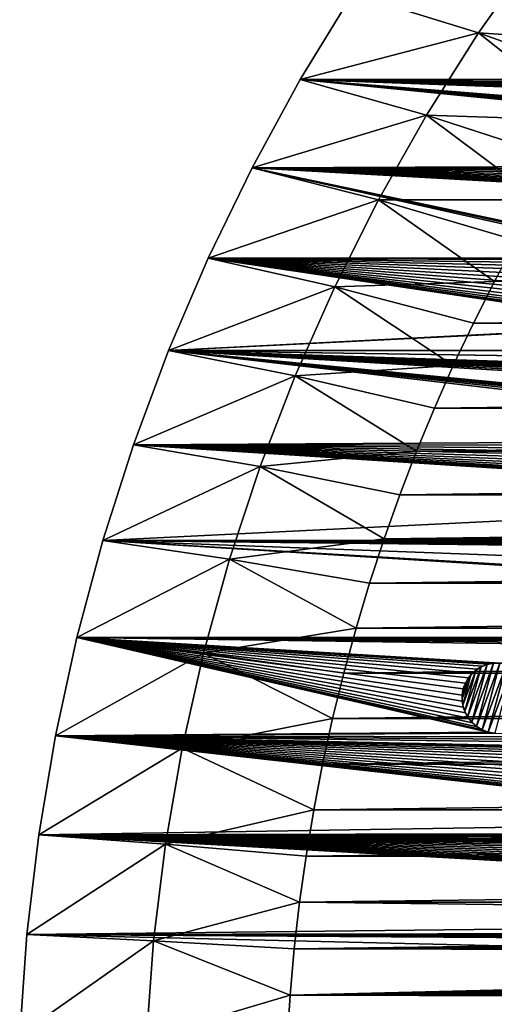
# Model space of a CAD drawing. Header units: metres. Extents: x -150 to 150, y -150 to 150.
# Tile 10 of 64: x -150 to -116, y 9 to 79. Entities that reach past the tile are written whole.
import ezdxf

# ---------------------------------------------------------------- set-up
doc = ezdxf.new("R2010")
doc.units = ezdxf.units.M
doc.layers.add('solid_P32600', color=7, linetype='CONTINUOUS')

msp = doc.modelspace()

# ---------------------------------------------------------------- linework, layer by layer
at = {"layer": 'solid_P32600'}
for points in [[(-126.18766, 81.096329, 2), (-117.236755, 78.335724, 2), (-113.253006, 83.992546, 2)], [(-113.253006, 83.992546, 2), (-117.236755, 78.335724, 2), (-105.58876, 77.536827, 5)], [(-126.18766, 81.096329, 2), (-129.903809, 75, 2), (-117.236755, 78.335724, 2)], [(-129.903809, 75), (-129.903809, 75, 2), (-126.18766, 81.096329, 2)], [(-126.18766, 81.096329), (-129.903809, 75), (-126.18766, 81.096329, 2)], [(129.903809, 75), (-129.903809, 75), (-126.18766, 81.096329)], [(-47.775002, 80.248726), (129.903809, 75), (-126.18766, 81.096329)], [(-129.903809, 75, 2), (-120.939865, 72.488266, 2), (-117.236755, 78.335724, 2)], [(-117.236755, 78.335724, 2), (-120.939865, 72.488266, 2), (-109.382103, 72.087051, 5)], [(-117.236755, 78.335724, 2), (-109.382103, 72.087051, 5), (-107.520401, 74.835175, 5)], [(-117.236755, 78.335724, 2), (-107.520401, 74.835175, 5), (-105.58876, 77.536827, 5)], [(-129.903809, 75, 2), (-133.325317, 68.733551, 2), (-120.939865, 72.488266, 2)], [(-133.325317, 68.733551), (-133.325317, 68.733551, 2), (-129.903809, 75, 2)], [(-129.903809, 75), (-133.325317, 68.733551), (-129.903809, 75, 2)], [(-69.611931, 68.997993), (-133.325317, 68.733551), (-129.903809, 75)], [(0, 73.749138), (-129.903809, 75), (129.903809, 75)], [(-69.331207, 69.331207), (-69.611931, 68.997993), (-129.903809, 75)], [(-68.997993, 69.611931), (-69.331207, 69.331207), (-129.903809, 75)], [(-68.620232, 69.829041), (-68.997993, 69.611931), (-129.903809, 75)], [(-68.211098, 69.978867), (-68.620232, 69.829041), (-129.903809, 75)], [(-67.781868, 70.05368), (-68.211098, 69.978867), (-129.903809, 75)], [(-67.346161, 70.054543), (-67.781868, 70.05368), (-129.903809, 75)], [(-2.349231, 70.394951), (-67.346161, 70.054543), (-129.903809, 75)], [(-2.460035, 71.690414), (-2.5, 71.25), (-129.903809, 75)], [(-2.460035, 70.809586), (-129.903809, 75), (-2.5, 71.25)], [(-2.349231, 72.105049), (-2.460035, 71.690414), (-129.903809, 75)], [(-2.164318, 72.499573), (-2.349231, 72.105049), (-129.903809, 75)], [(-1.915111, 72.856972), (-2.164318, 72.499573), (-129.903809, 75)], [(-1.606416, 73.164452), (-1.915111, 72.856972), (-129.903809, 75)], [(-1.25, 73.415062), (-1.606416, 73.164452), (-129.903809, 75)], [(-0.854756, 73.598419), (-1.25, 73.415062), (-129.903809, 75)], [(-0.43412, 73.712021), (-0.854756, 73.598419), (-129.903809, 75)], [(0, 73.749138), (-0.43412, 73.712021), (-129.903809, 75)], [(-2.460035, 70.809586), (-2.349231, 70.394951), (-129.903809, 75)], [(-133.325317, 68.733551, 2), (-124.350838, 66.466606, 2), (-120.939865, 72.488266, 2)], [(-120.939865, 72.488266, 2), (-124.350838, 66.466606, 2), (-112.891518, 66.456329, 5)], [(-120.939865, 72.488266, 2), (-112.891518, 66.456329, 5), (-111.171471, 69.295662, 5)], [(-120.939865, 72.488266, 2), (-111.171471, 69.295662, 5), (-109.382103, 72.087051, 5)], [(-133.325317, 68.733551, 2), (-136.444305, 62.313263, 2), (-124.350838, 66.466606, 2)], [(-136.444305, 62.313263), (-136.444305, 62.313263, 2), (-133.325317, 68.733551, 2)], [(-133.325317, 68.733551), (-136.444305, 62.313263), (-133.325317, 68.733551, 2)], [(-104.777802, 62.348423), (-136.444305, 62.313263), (-133.325317, 68.733551)], [(-69.611931, 68.997993), (-69.829041, 68.620232), (-133.325317, 68.733551)], [(-104.35717, 62.462021), (-104.777802, 62.348423), (-133.325317, 68.733551)], [(-103.92305, 62.499138), (-104.35717, 62.462021), (-133.325317, 68.733551)], [(-67.781944, 65.073563), (-103.92305, 62.499138), (-133.325317, 68.733551)], [(-69.614983, 66.135971), (-69.331818, 65.796288), (-133.325317, 68.733551)], [(-68.992142, 65.513123), (-133.325317, 68.733551), (-69.331818, 65.796288)], [(-69.829819, 66.507507), (-69.614983, 66.135971), (-133.325317, 68.733551)], [(-69.978035, 66.917229), (-69.829819, 66.507507), (-133.325317, 68.733551)], [(-70.054543, 67.346161), (-69.978035, 66.917229), (-133.325317, 68.733551)], [(-70.05368, 67.781868), (-70.054543, 67.346161), (-133.325317, 68.733551)], [(-69.978867, 68.211098), (-70.05368, 67.781868), (-133.325317, 68.733551)], [(-69.829041, 68.620232), (-69.978867, 68.211098), (-133.325317, 68.733551)], [(-68.210876, 65.15007), (-67.781944, 65.073563), (-133.325317, 68.733551)], [(-68.620598, 65.298286), (-68.210876, 65.15007), (-133.325317, 68.733551)], [(-68.992142, 65.513123), (-68.620598, 65.298286), (-133.325317, 68.733551)], [(-136.444305, 62.313263, 2), (-127.462036, 60.286194, 2), (-124.350838, 66.466606, 2)], [(-124.350838, 66.466606, 2), (-127.462036, 60.286194, 2), (-116.113564, 60.651768, 5)], [(-124.350838, 66.466606, 2), (-116.113564, 60.651768, 5), (-114.539948, 63.573185, 5)], [(-124.350838, 66.466606, 2), (-114.539948, 63.573185, 5), (-112.891518, 66.456329, 5)], [(-136.444305, 62.313263, 2), (-139.255417, 55.748329, 2), (-127.462036, 60.286194, 2)], [(-139.255417, 55.748329), (-139.255417, 55.748329, 2), (-136.444305, 62.313263, 2)], [(-136.444305, 62.313263), (-139.255417, 55.748329), (-136.444305, 62.313263, 2)], [(-104.35717, 57.537979), (-139.255417, 55.748329), (-136.444305, 62.313263)], [(-104.777802, 62.348423), (-105.17305, 62.165062), (-136.444305, 62.313263)], [(-105.534477, 58.089756), (-105.17305, 57.834938), (-136.444305, 62.313263)], [(-104.771652, 57.649338), (-136.444305, 62.313263), (-105.17305, 57.834938)], [(-105.838158, 58.393032), (-105.534477, 58.089756), (-136.444305, 62.313263)], [(-106.087364, 58.750431), (-105.838158, 58.393032), (-136.444305, 62.313263)], [(-106.272278, 59.144951), (-106.087364, 58.750431), (-136.444305, 62.313263)], [(-106.384216, 59.566029), (-106.272278, 59.144951), (-136.444305, 62.313263)], [(-106.42305, 60), (-106.384216, 59.566029), (-136.444305, 62.313263)], [(-106.384216, 60.433971), (-106.42305, 60), (-136.444305, 62.313263)], [(-106.272278, 60.855049), (-106.384216, 60.433971), (-136.444305, 62.313263)], [(-106.087364, 61.249569), (-106.272278, 60.855049), (-136.444305, 62.313263)], [(-105.838158, 61.606968), (-106.087364, 61.249569), (-136.444305, 62.313263)], [(-105.529465, 61.914452), (-105.838158, 61.606968), (-136.444305, 62.313263)], [(-105.17305, 62.165062), (-105.529465, 61.914452), (-136.444305, 62.313263)], [(-104.771652, 57.649338), (-104.35717, 57.537979), (-136.444305, 62.313263)], [(-139.255417, 55.748329, 2), (-130.267227, 53.957371, 2), (-127.462036, 60.286194, 2)], [(-127.462036, 60.286194, 2), (-130.267227, 53.957371, 2), (-119.035812, 54.693779, 5)], [(-127.462036, 60.286194, 2), (-117.611496, 57.693214, 5), (-116.113564, 60.651768, 5)], [(-127.462036, 60.286194, 2), (-119.035812, 54.693779, 5), (-117.611496, 57.693214, 5)], [(116.113564, 60.651768, 5), (-116.113564, 60.651768, 5), (-117.611496, 57.693214, 5)], [(117.611496, 57.693214, 5), (116.113564, 60.651768, 5), (-117.611496, 57.693214, 5)], [(-104.35717, 57.537979), (-103.92305, 57.500862), (-139.255417, 55.748329)], [(-103.92305, 57.500862), (139.255417, 55.748329), (-139.255417, 55.748329)], [(117.611496, 57.693214, 5), (-117.611496, 57.693214, 5), (-119.035812, 54.693779, 5)], [(119.035812, 54.693779, 5), (117.611496, 57.693214, 5), (-119.035812, 54.693779, 5)], [(-139.255417, 55.748329, 2), (-141.749542, 49.061657, 2), (-130.267227, 53.957371, 2)], [(-141.749542, 49.061657), (-141.749542, 49.061657, 2), (-139.255417, 55.748329, 2)], [(-139.255417, 55.748329), (-141.749542, 49.061657), (-139.255417, 55.748329, 2)], [(-84.663841, 49.381969), (-141.749542, 49.061657), (-139.255417, 55.748329)], [(50.599171, 52.870987), (-139.255417, 55.748329), (139.255417, 55.748329)], [(-84.355141, 49.689453), (-84.663841, 49.381969), (-139.255417, 55.748329)], [(-83.998726, 49.940063), (-84.355141, 49.689453), (-139.255417, 55.748329)], [(-83.603485, 50.123421), (-83.998726, 49.940063), (-139.255417, 55.748329)], [(-83.182846, 50.237019), (-83.603485, 50.123421), (-139.255417, 55.748329)], [(-82.748726, 50.274139), (-83.182846, 50.237019), (-139.255417, 55.748329)], [(-52.870987, 50.599171), (-82.748726, 50.274139), (-139.255417, 55.748329)], [(-52.796173, 51.028404), (-52.870987, 50.599171), (-139.255417, 55.748329)], [(-52.646347, 51.437538), (-52.796173, 51.028404), (-139.255417, 55.748329)], [(-52.429237, 51.8153), (-52.646347, 51.437538), (-139.255417, 55.748329)], [(-52.148518, 52.148518), (-52.429237, 51.8153), (-139.255417, 55.748329)], [(-51.8153, 52.429237), (-52.148518, 52.148518), (-139.255417, 55.748329)], [(-51.437538, 52.646347), (-51.8153, 52.429237), (-139.255417, 55.748329)], [(-51.028404, 52.796173), (-51.437538, 52.646347), (-139.255417, 55.748329)], [(-50.599171, 52.870987), (-51.028404, 52.796173), (-139.255417, 55.748329)], [(-50.163467, 52.871845), (-50.599171, 52.870987), (-139.255417, 55.748329)], [(50.163467, 52.871845), (-50.163467, 52.871845), (-139.255417, 55.748329)], [(50.599171, 52.870987), (50.163467, 52.871845), (-139.255417, 55.748329)], [(-130.267227, 53.957371, 2), (-120.384026, 51.658955, 5), (-119.035812, 54.693779, 5)], [(119.035812, 54.693779, 5), (-119.035812, 54.693779, 5), (-120.384026, 51.658955, 5)], [(120.384026, 51.658955, 5), (119.035812, 54.693779, 5), (-120.384026, 51.658955, 5)], [(-141.749542, 49.061657, 2), (-132.757111, 47.502941, 2), (-130.267227, 53.957371, 2)], [(-130.267227, 53.957371, 2), (-132.757111, 47.502941, 2), (-121.653488, 48.594536, 5)], [(-130.267227, 53.957371, 2), (-121.653488, 48.594536, 5), (-120.384026, 51.658955, 5)], [(120.384026, 51.658955, 5), (-120.384026, 51.658955, 5), (-121.653488, 48.594536, 5)], [(121.653488, 48.594536, 5), (120.384026, 51.658955, 5), (-121.653488, 48.594536, 5)], [(-141.749542, 49.061657, 2), (-143.92424, 42.258408, 2), (-132.757111, 47.502941, 2)], [(-143.92424, 42.258408), (-143.92424, 42.258408, 2), (-141.749542, 49.061657, 2)], [(-141.749542, 49.061657), (-143.92424, 42.258408), (-141.749542, 49.061657, 2)], [(-82.748726, 45.27586), (-143.92424, 42.258408), (-141.749542, 49.061657)], [(-84.663841, 49.381969), (-84.913048, 49.02457), (-141.749542, 49.061657)], [(-84.360153, 45.864758), (-83.998726, 45.609936), (-141.749542, 49.061657)], [(-83.597336, 45.424339), (-141.749542, 49.061657), (-83.998726, 45.609936)], [(-84.663841, 46.16803), (-84.360153, 45.864758), (-141.749542, 49.061657)], [(-84.913048, 46.525429), (-84.663841, 46.16803), (-141.749542, 49.061657)], [(-85.097961, 46.919949), (-84.913048, 46.525429), (-141.749542, 49.061657)], [(-85.2099, 47.34103), (-85.097961, 46.919949), (-141.749542, 49.061657)], [(-85.248726, 47.775002), (-85.2099, 47.34103), (-141.749542, 49.061657)], [(-85.2099, 48.208969), (-85.248726, 47.775002), (-141.749542, 49.061657)], [(-85.097961, 48.630051), (-85.2099, 48.208969), (-141.749542, 49.061657)], [(-84.913048, 49.02457), (-85.097961, 48.630051), (-141.749542, 49.061657)], [(-83.182846, 45.312981), (-82.748726, 45.27586), (-141.749542, 49.061657)], [(-83.597336, 45.424339), (-83.182846, 45.312981), (-141.749542, 49.061657)], [(-132.757111, 47.502941, 2), (-122.844788, 45.49852, 5), (-121.653488, 48.594536, 5)], [(121.653488, 48.594536, 5), (-121.653488, 48.594536, 5), (-122.844788, 45.49852, 5)], [(122.844788, 45.49852, 5), (121.653488, 48.594536, 5), (-122.844788, 45.49852, 5)], [(-143.92424, 42.258408, 2), (-134.928894, 40.928661, 2), (-132.757111, 47.502941, 2)], [(-132.757111, 47.502941, 2), (-134.928894, 40.928661, 2), (-123.958557, 42.369938, 5)], [(-132.757111, 47.502941, 2), (-123.958557, 42.369938, 5), (-122.844788, 45.49852, 5)], [(122.844788, 45.49852, 5), (-122.844788, 45.49852, 5), (-123.958557, 42.369938, 5)], [(123.958557, 42.369938, 5), (122.844788, 45.49852, 5), (-123.958557, 42.369938, 5)], [(-20.257551, 42.373241), (-143.92424, 42.258408), (-82.748726, 45.27586)], [(-143.92424, 42.258408, 2), (-145.771255, 35.365265, 2), (-134.928894, 40.928661, 2)], [(-145.771255, 35.365265), (-145.771255, 35.365265, 2), (-143.92424, 42.258408, 2)], [(-143.92424, 42.258408), (-145.771255, 35.365265), (-143.92424, 42.258408, 2)], [(-34.21949, 35.428299), (-145.771255, 35.365265), (-143.92424, 42.258408)], [(-20.052088, 41.981644), (-143.92424, 42.258408), (-20.257551, 42.373241)], [(-33.810356, 35.578121), (-34.21949, 35.428299), (-143.92424, 42.258408)], [(-33.381123, 35.652935), (-33.810356, 35.578121), (-143.92424, 42.258408)], [(-32.945419, 35.653793), (-33.381123, 35.652935), (-143.92424, 42.258408)], [(32.945419, 35.653793), (-32.945419, 35.653793), (-143.92424, 42.258408)], [(-18.274168, 40.851337), (-17.838842, 40.833191), (-143.92424, 42.258408)], [(32.945419, 35.653793), (-143.92424, 42.258408), (-17.838842, 40.833191)], [(-18.699358, 40.94648), (-18.274168, 40.851337), (-143.92424, 42.258408)], [(-19.102224, 41.112423), (-18.699358, 40.94648), (-143.92424, 42.258408)], [(-19.469233, 41.347248), (-19.102224, 41.112423), (-143.92424, 42.258408)], [(-19.791046, 41.640976), (-19.469233, 41.347248), (-143.92424, 42.258408)], [(-20.052088, 41.981644), (-19.791046, 41.640976), (-143.92424, 42.258408)], [(-134.928894, 40.928661, 2), (-124.992691, 39.214821, 5), (-123.958557, 42.369938, 5)], [(123.958557, 42.369938, 5), (-123.958557, 42.369938, 5), (-124.992691, 39.214821, 5)], [(124.992691, 39.214821, 5), (123.958557, 42.369938, 5), (-124.992691, 39.214821, 5)], [(-145.771255, 35.365265, 2), (-136.773895, 34.261681, 2), (-134.928894, 40.928661, 2)], [(-134.928894, 40.928661, 2), (-136.773895, 34.261681, 2), (-125.945274, 36.038628, 5)], [(-134.928894, 40.928661, 2), (-125.945274, 36.038628, 5), (-124.992691, 39.214821, 5)], [(124.992691, 39.214821, 5), (-124.992691, 39.214821, 5), (-125.945274, 36.038628, 5)], [(125.945274, 36.038628, 5), (124.992691, 39.214821, 5), (-125.945274, 36.038628, 5)], [(-136.773895, 34.261681, 2), (-126.817566, 32.83675, 5), (-125.945274, 36.038628, 5)], [(125.945274, 36.038628, 5), (-125.945274, 36.038628, 5), (-126.817566, 32.83675, 5)], [(126.817566, 32.83675, 5), (125.945274, 36.038628, 5), (-126.817566, 32.83675, 5)], [(-145.771255, 35.365265, 2), (-147.289536, 28.386127, 2), (-136.773895, 34.261681, 2)], [(-147.289536, 28.386127), (-147.289536, 28.386127, 2), (-145.771255, 35.365265, 2)], [(-145.771255, 35.365265), (-147.289536, 28.386127), (-145.771255, 35.365265, 2)], [(-116.558144, 28.643471), (-147.289536, 28.386127), (-145.771255, 35.365265)], [(-34.21949, 35.428299), (-34.597248, 35.211189), (-145.771255, 35.365265)], [(-116.973213, 28.796062), (-116.558144, 28.643471), (-145.771255, 35.365265)], [(-117.345039, 29.010405), (-116.973213, 28.796062), (-145.771255, 35.365265)], [(-117.678261, 29.291128), (-117.345039, 29.010405), (-145.771255, 35.365265)], [(-117.958977, 29.624344), (-117.678261, 29.291128), (-145.771255, 35.365265)], [(-118.176086, 30.002104), (-117.958977, 29.624344), (-145.771255, 35.365265)], [(-118.325912, 30.411238), (-118.176086, 30.002104), (-145.771255, 35.365265)], [(-118.400726, 30.840471), (-118.325912, 30.411238), (-145.771255, 35.365265)], [(-118.401588, 31.276175), (-118.400726, 30.840471), (-145.771255, 35.365265)], [(-118.325081, 31.705111), (-118.401588, 31.276175), (-145.771255, 35.365265)], [(-118.176872, 32.11483), (-118.325081, 31.705111), (-145.771255, 35.365265)], [(-117.958275, 32.491734), (-118.176872, 32.11483), (-145.771255, 35.365265)], [(-117.678864, 32.826054), (-117.958275, 32.491734), (-145.771255, 35.365265)], [(-117.344543, 33.105461), (-117.678864, 32.826054), (-145.771255, 35.365265)], [(-116.967644, 33.324055), (-117.344543, 33.105461), (-145.771255, 35.365265)], [(-116.557922, 33.472267), (-116.967644, 33.324055), (-145.771255, 35.365265)], [(-116.12899, 33.548771), (-116.557922, 33.472267), (-145.771255, 35.365265)], [(-115.699806, 33.548485), (-116.12899, 33.548771), (-145.771255, 35.365265)], [(-35.578121, 33.810356), (-115.699806, 33.548485), (-145.771255, 35.365265)], [(-35.428299, 34.21949), (-35.578121, 33.810356), (-145.771255, 35.365265)], [(-35.211189, 34.597248), (-35.428299, 34.21949), (-145.771255, 35.365265)], [(-34.930466, 34.930466), (-35.211189, 34.597248), (-145.771255, 35.365265)], [(-34.597248, 35.211189), (-34.930466, 34.930466), (-145.771255, 35.365265)], [(-147.289536, 28.386127, 2), (-138.29097, 27.506132, 2), (-136.773895, 34.261681, 2)], [(-136.773895, 34.261681, 2), (-138.29097, 27.506132, 2), (-127.609207, 29.611324, 5)], [(-136.773895, 34.261681, 2), (-127.609207, 29.611324, 5), (-126.817566, 32.83675, 5)], [(-118.361183, 30.563553, -2.5), (-117.785568, 32.711781, -2.5), (-117.446167, 33.030041, -2.5)], [(-118.226387, 30.118229, -2.5), (-118.361183, 30.563553, -2.5), (-117.446167, 33.030041, -2.5)], [(-118.226387, 30.118229, -2.5), (-117.446167, 33.030041, -2.5), (-117.061447, 33.277637, -2.5)], [(-118.017006, 29.711447, -2.5), (-118.226387, 30.118229, -2.5), (-117.061447, 33.277637, -2.5)], [(-118.017006, 29.711447, -2.5), (-117.061447, 33.277637, -2.5), (-116.630783, 33.451107, -2.5)], [(-117.730774, 29.345882, -2.5), (-118.017006, 29.711447, -2.5), (-116.630783, 33.451107, -2.5)], [(-117.785568, 32.711781, -2.5), (-117.678864, 32.826054), (-117.446167, 33.030041, -2.5)], [(-117.730774, 29.345882, -2.5), (-116.630783, 33.451107, -2.5), (-116.181534, 33.543591, -2.5)], [(-117.387955, 29.041164, -2.5), (-117.730774, 29.345882, -2.5), (-116.181534, 33.543591, -2.5)], [(-117.446167, 33.030041, -2.5), (-117.678864, 32.826054), (-117.344543, 33.105461)], [(-117.446167, 33.030041, -2.5), (-117.344543, 33.105461), (-117.061447, 33.277637, -2.5)], [(-117.387955, 29.041164, -2.5), (-116.181534, 33.543591, -2.5), (-115.728294, 33.550129, -2.5)], [(-116.998703, 28.808884, -2.5), (-117.387955, 29.041164, -2.5), (-115.728294, 33.550129, -2.5)], [(-117.061447, 33.277637, -2.5), (-117.344543, 33.105461), (-116.967644, 33.324055)], [(-117.061447, 33.277637, -2.5), (-116.967644, 33.324055), (-116.630783, 33.451107, -2.5)], [(-116.998703, 28.808884, -2.5), (-115.728294, 33.550129, -2.5), (-115.264053, 33.473099, -2.5)], [(-116.998703, 28.808884, -2.5), (-115.264053, 33.473099, -2.5), (-116.558144, 28.643471, -2.5)], [(-116.630783, 33.451107, -2.5), (-116.967644, 33.324055), (-116.557922, 33.472267)], [(-116.630783, 33.451107, -2.5), (-116.557922, 33.472267), (-116.181534, 33.543591, -2.5)], [(-115.264053, 33.473099, -2.5), (-114.823494, 33.307686, -2.5), (-116.558144, 28.643471, -2.5)], [(-114.823494, 33.307686, -2.5), (-116.093903, 28.566442, -2.5), (-116.558144, 28.643471, -2.5)], [(-116.181534, 33.543591, -2.5), (-116.557922, 33.472267), (-116.12899, 33.548771)], [(-116.181534, 33.543591, -2.5), (-116.12899, 33.548771), (-115.728294, 33.550129, -2.5)], [(-115.728294, 33.550129, -2.5), (-116.12899, 33.548771), (-115.699806, 33.548485)], [(126.817566, 32.83675, 5), (-126.817566, 32.83675, 5), (-127.609207, 29.611324, 5)], [(127.609207, 29.611324, 5), (126.817566, 32.83675, 5), (-127.609207, 29.611324, 5)], [(-118.409821, 31.01762, -2.5), (-118.054726, 32.342865, -2.5), (-117.785568, 32.711781, -2.5)], [(-118.361183, 30.563553, -2.5), (-118.409821, 31.01762, -2.5), (-117.785568, 32.711781, -2.5)], [(-118.409821, 31.01762, -2.5), (-118.374207, 31.482031, -2.5), (-118.054726, 32.342865, -2.5)], [(-118.374207, 31.482031, -2.5), (-118.256081, 31.922863, -2.5), (-118.054726, 32.342865, -2.5)], [(-118.256081, 31.922863, -2.5), (-118.176872, 32.11483), (-118.054726, 32.342865, -2.5)], [(-118.054726, 32.342865, -2.5), (-118.176872, 32.11483), (-117.958275, 32.491734)], [(-118.054726, 32.342865, -2.5), (-117.958275, 32.491734), (-117.785568, 32.711781, -2.5)], [(-117.785568, 32.711781, -2.5), (-117.958275, 32.491734), (-117.678864, 32.826054)], [(-118.409821, 31.01762, -2.5), (-118.401588, 31.276175), (-118.374207, 31.482031, -2.5)], [(-118.374207, 31.482031, -2.5), (-118.401588, 31.276175), (-118.325081, 31.705111)], [(-118.374207, 31.482031, -2.5), (-118.325081, 31.705111), (-118.256081, 31.922863, -2.5)], [(-118.256081, 31.922863, -2.5), (-118.325081, 31.705111), (-118.176872, 32.11483)], [(-118.409821, 31.01762, -2.5), (-118.400726, 30.840471), (-118.401588, 31.276175)], [(-118.361183, 30.563553, -2.5), (-118.400726, 30.840471), (-118.409821, 31.01762, -2.5)], [(-118.361183, 30.563553, -2.5), (-118.325912, 30.411238), (-118.400726, 30.840471)], [(-118.226387, 30.118229, -2.5), (-118.325912, 30.411238), (-118.361183, 30.563553, -2.5)], [(-118.226387, 30.118229, -2.5), (-118.176086, 30.002104), (-118.325912, 30.411238)], [(-118.017006, 29.711447, -2.5), (-118.176086, 30.002104), (-118.226387, 30.118229, -2.5)], [(-138.29097, 27.506132, 2), (-128.318695, 26.368557, 5), (-127.609207, 29.611324, 5)], [(127.609207, 29.611324, 5), (-127.609207, 29.611324, 5), (-128.318695, 26.368557, 5)], [(128.318695, 26.368557, 5), (127.609207, 29.611324, 5), (-128.318695, 26.368557, 5)], [(-118.017006, 29.711447, -2.5), (-117.958977, 29.624344), (-118.176086, 30.002104)], [(-117.730774, 29.345882, -2.5), (-117.958977, 29.624344), (-118.017006, 29.711447, -2.5)], [(-117.730774, 29.345882, -2.5), (-117.678261, 29.291128), (-117.958977, 29.624344)], [(-117.387955, 29.041164, -2.5), (-117.678261, 29.291128), (-117.730774, 29.345882, -2.5)], [(-117.387955, 29.041164, -2.5), (-117.345039, 29.010405), (-117.678261, 29.291128)], [(-116.998703, 28.808884, -2.5), (-117.345039, 29.010405), (-117.387955, 29.041164, -2.5)], [(-116.998703, 28.808884, -2.5), (-116.973213, 28.796062), (-117.345039, 29.010405)], [(-116.998703, 28.808884, -2.5), (-116.558144, 28.643471, -2.5), (-116.973213, 28.796062)], [(-116.558144, 28.643471, -2.5), (-116.558144, 28.643471), (-116.973213, 28.796062)], [(-147.289536, 28.386127, 2), (-148.4729, 21.34824, 2), (-138.29097, 27.506132, 2)], [(-148.4729, 21.34824), (-148.4729, 21.34824, 2), (-147.289536, 28.386127, 2)], [(-147.289536, 28.386127), (-148.4729, 21.34824), (-147.289536, 28.386127, 2)], [(-92.505508, 22.23996), (-148.4729, 21.34824), (-147.289536, 28.386127)], [(-116.122391, 28.568087), (-147.289536, 28.386127), (-116.558144, 28.643471)], [(-68.135323, 28.222574), (-147.289536, 28.386127), (-116.122391, 28.568087)], [(-93.356323, 22.467937), (-92.941261, 22.315346), (-147.289536, 28.386127)], [(-92.505508, 22.23996), (-147.289536, 28.386127), (-92.941261, 22.315346)], [(-93.728157, 22.68228), (-93.356323, 22.467937), (-147.289536, 28.386127)], [(-94.061371, 22.963001), (-93.728157, 22.68228), (-147.289536, 28.386127)], [(-94.342094, 23.296219), (-94.061371, 22.963001), (-147.289536, 28.386127)], [(-94.559204, 23.673979), (-94.342094, 23.296219), (-147.289536, 28.386127)], [(-94.70903, 24.083113), (-94.559204, 23.673979), (-147.289536, 28.386127)], [(-94.783844, 24.512346), (-94.70903, 24.083113), (-147.289536, 28.386127)], [(-94.784698, 24.94805), (-94.783844, 24.512346), (-147.289536, 28.386127)], [(-94.708199, 25.376984), (-94.784698, 24.94805), (-147.289536, 28.386127)], [(-94.559982, 25.786705), (-94.708199, 25.376984), (-147.289536, 28.386127)], [(-94.341385, 26.163607), (-94.559982, 25.786705), (-147.289536, 28.386127)], [(-94.061981, 26.497927), (-94.341385, 26.163607), (-147.289536, 28.386127)], [(-93.727661, 26.777334), (-94.061981, 26.497927), (-147.289536, 28.386127)], [(-93.350761, 26.99593), (-93.727661, 26.777334), (-147.289536, 28.386127)], [(-92.94104, 27.144142), (-93.350761, 26.99593), (-147.289536, 28.386127)], [(-92.5121, 27.220646), (-92.94104, 27.144142), (-147.289536, 28.386127)], [(-92.082916, 27.22036), (-92.5121, 27.220646), (-147.289536, 28.386127)], [(-68.323174, 27.375206), (-92.082916, 27.22036), (-147.289536, 28.386127)], [(-68.267159, 27.807293), (-68.323174, 27.375206), (-147.289536, 28.386127)], [(-68.135323, 28.222574), (-68.267159, 27.807293), (-147.289536, 28.386127)], [(-116.093903, 28.566442, -2.5), (-116.122391, 28.568087), (-116.558144, 28.643471)], [(-116.093903, 28.566442, -2.5), (-116.558144, 28.643471), (-116.558144, 28.643471, -2.5)], [(-148.4729, 21.34824, 2), (-139.473541, 20.69006, 2), (-138.29097, 27.506132, 2)], [(-138.29097, 27.506132, 2), (-139.473541, 20.69006, 2), (-128.944931, 23.112572, 5)], [(-138.29097, 27.506132, 2), (-128.944931, 23.112572, 5), (-128.318695, 26.368557, 5)], [(128.318695, 26.368557, 5), (-128.318695, 26.368557, 5), (-128.944931, 23.112572, 5)], [(128.944931, 23.112572, 5), (128.318695, 26.368557, 5), (-128.944931, 23.112572, 5)], [(-139.473541, 20.69006, 2), (-129.488983, 19.837872, 5), (-128.944931, 23.112572, 5)], [(128.944931, 23.112572, 5), (-128.944931, 23.112572, 5), (-129.488983, 19.837872, 5)], [(129.488983, 19.837872, 5), (128.944931, 23.112572, 5), (-129.488983, 19.837872, 5)], [(-2.349231, 21.644949), (-148.4729, 21.34824), (-92.505508, 22.23996)], [(-148.4729, 21.34824, 2), (-149.320877, 14.257286, 2), (-139.473541, 20.69006, 2)], [(-149.320877, 14.257286), (-149.320877, 14.257286, 2), (-148.4729, 21.34824, 2)], [(-148.4729, 21.34824), (-149.320877, 14.257286), (-148.4729, 21.34824, 2)], [(-43.438999, 15.450233), (-149.320877, 14.257286), (-148.4729, 21.34824)], [(-2.349231, 21.644949), (-2.164318, 21.250431), (-148.4729, 21.34824)], [(-44.678257, 15.843617), (-44.286659, 15.638154), (-148.4729, 21.34824)], [(-43.864471, 15.506537), (-148.4729, 21.34824), (-44.286659, 15.638154)], [(-45.018925, 16.10466), (-44.678257, 15.843617), (-148.4729, 21.34824)], [(-45.312649, 16.426474), (-45.018925, 16.10466), (-148.4729, 21.34824)], [(-45.547478, 16.793482), (-45.312649, 16.426474), (-148.4729, 21.34824)], [(-45.713421, 17.196348), (-45.547478, 16.793482), (-148.4729, 21.34824)], [(-45.808563, 17.621538), (-45.713421, 17.196348), (-148.4729, 21.34824)], [(-45.82671, 18.056864), (-45.808563, 17.621538), (-148.4729, 21.34824)], [(-45.770691, 18.488953), (-45.82671, 18.056864), (-148.4729, 21.34824)], [(-45.638855, 18.904232), (-45.770691, 18.488953), (-148.4729, 21.34824)], [(-45.438427, 19.291101), (-45.638855, 18.904232), (-148.4729, 21.34824)], [(-45.172508, 19.636248), (-45.438427, 19.291101), (-148.4729, 21.34824)], [(-44.851852, 19.931236), (-45.172508, 19.636248), (-148.4729, 21.34824)], [(-44.483925, 20.164616), (-44.851852, 19.931236), (-148.4729, 21.34824)], [(-44.081715, 20.332146), (-44.483925, 20.164616), (-148.4729, 21.34824)], [(-43.656155, 20.425611), (-44.081715, 20.332146), (-148.4729, 21.34824)], [(-43.220901, 20.445473), (-43.656155, 20.425611), (-148.4729, 21.34824)], [(-1.606416, 20.585548), (-43.220901, 20.445473), (-148.4729, 21.34824)], [(-43.864471, 15.506537), (-43.438999, 15.450233), (-148.4729, 21.34824)], [(-1.915111, 20.89303), (-1.606416, 20.585548), (-148.4729, 21.34824)], [(-2.164318, 21.250431), (-1.915111, 20.89303), (-148.4729, 21.34824)], [(-149.320877, 14.257286, 2), (-140.321136, 13.819247, 2), (-139.473541, 20.69006, 2)], [(-139.473541, 20.69006, 2), (-140.321136, 13.819247, 2), (-129.950302, 16.548929, 5)], [(-139.473541, 20.69006, 2), (-129.950302, 16.548929, 5), (-129.488983, 19.837872, 5)], [(129.488983, 19.837872, 5), (-129.488983, 19.837872, 5), (-129.950302, 16.548929, 5)], [(129.950302, 16.548929, 5), (129.488983, 19.837872, 5), (-129.950302, 16.548929, 5)], [(-140.321136, 13.819247, 2), (-130.327972, 13.252064, 5), (-129.950302, 16.548929, 5)], [(0, 14.998807, 5), (-129.950302, 16.548929, 5), (-130.327972, 13.252064, 5)], [(0, 14.998807, 5), (129.950302, 16.548929, 5), (-129.950302, 16.548929, 5)], [(-17.960831, 14.481817), (-149.320877, 14.257286), (-43.438999, 15.450233)], [(-0.875401, 14.973729, 5), (0, 14.998807, 5), (-130.327972, 13.252064, 5)], [(-1.742005, 14.898498, 5), (-0.875401, 14.973729, 5), (-130.327972, 13.252064, 5)], [(-2.601277, 14.772145, 5), (-1.742005, 14.898498, 5), (-130.327972, 13.252064, 5)], [(-3.45833, 14.594675, 5), (-2.601277, 14.772145, 5), (-130.327972, 13.252064, 5)], [(-149.320877, 14.257286, 2), (-149.829636, 7.143259, 2), (-140.321136, 13.819247, 2)], [(-149.829636, 7.143259), (-149.829636, 7.143259, 2), (-149.320877, 14.257286, 2)], [(-149.320877, 14.257286), (-149.829636, 7.143259), (-149.320877, 14.257286, 2)], [(149.829636, 7.143259), (-149.829636, 7.143259), (-149.320877, 14.257286)], [(-17.960831, 14.481817), (-17.67767, 14.142136), (-149.320877, 14.257286)], [(-16.127792, 13.419415), (149.829636, 7.143259), (-149.320877, 14.257286)], [(-17.337988, 13.858974), (-149.320877, 14.257286), (-17.67767, 14.142136)], [(-16.556726, 13.49592), (-16.127792, 13.419415), (-149.320877, 14.257286)], [(-16.966448, 13.644134), (-16.556726, 13.49592), (-149.320877, 14.257286)], [(-17.337988, 13.858974), (-16.966448, 13.644134), (-149.320877, 14.257286)], [(-4.304694, 14.368185, 5), (-3.45833, 14.594675, 5), (-130.327972, 13.252064, 5)], [(-5.131829, 14.094778, 5), (-4.304694, 14.368185, 5), (-130.327972, 13.252064, 5)], [(-5.93794, 13.774174, 5), (-5.131829, 14.094778, 5), (-130.327972, 13.252064, 5)], [(-149.829636, 7.143259, 2), (-140.829666, 6.92464, 2), (-140.321136, 13.819247, 2)], [(-140.321136, 13.819247, 2), (-140.829666, 6.92464, 2), (-130.62146, 9.950865, 5)], [(-140.321136, 13.819247, 2), (-130.62146, 9.950865, 5), (-130.327972, 13.252064, 5)], [(-6.730327, 13.404046, 5), (-5.93794, 13.774174, 5), (-130.327972, 13.252064, 5)], [(-7.501803, 12.988252, 5), (-6.730327, 13.404046, 5), (-130.327972, 13.252064, 5)], [(-7.501803, 12.988252, 5), (-130.327972, 13.252064, 5), (-130.62146, 9.950865, 5)], [(-8.244579, 12.530877, 5), (-7.501803, 12.988252, 5), (-130.62146, 9.950865, 5)], [(-8.95468, 12.033478, 5), (-8.244579, 12.530877, 5), (-130.62146, 9.950865, 5)], [(-9.639686, 11.491045, 5), (-8.95468, 12.033478, 5), (-130.62146, 9.950865, 5)], [(-10.294472, 10.908379, 5), (-9.639686, 11.491045, 5), (-130.62146, 9.950865, 5)], [(-10.912454, 10.291311, 5), (-10.294472, 10.908379, 5), (-130.62146, 9.950865, 5)], [(-140.829666, 6.92464, 2), (-130.831284, 6.641897, 5), (-130.62146, 9.950865, 5)], [(-11.488781, 9.643772, 5), (-130.62146, 9.950865, 5), (-130.831284, 6.641897, 5)], [(-11.488781, 9.643772, 5), (-10.912454, 10.291311, 5), (-130.62146, 9.950865, 5)], [(-12.029621, 8.958708, 5), (-11.488781, 9.643772, 5), (-130.831284, 6.641897, 5)]]:
    msp.add_3dface(points, dxfattribs=at)

doc.saveas('drawing.dxf')
